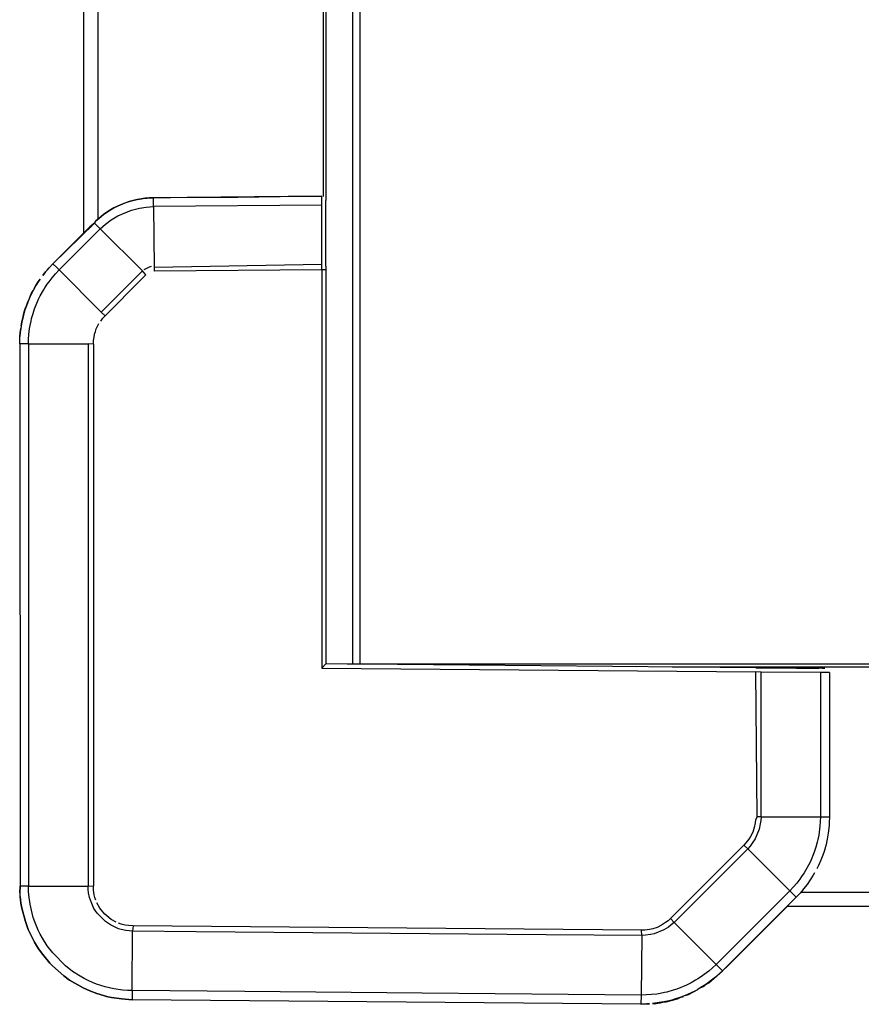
# Model space of a CAD drawing. Header units: millimetres. Extents: x -717 to 723, y -293 to 322.
# Tile 1 of 14: x -645 to -586, y -293 to -223. Entities that reach past the tile are written whole.
import ezdxf

# ---------------------------------------------------------------- set-up
doc = ezdxf.new("R2010")
doc.units = ezdxf.units.MM

# ---------------------------------------------------------------- blocks, each defined once
blk = doc.blocks.new('Rahmen_kurz__4', base_point=(-623.644, -268.587))
at = {"color": 1, "linetype": 'Continuous'}
blk.add_line((-621.744, -268.587), (-621.744, 29.757), dxfattribs=at)
at = {"color": 7, "linetype": 'Continuous'}
blk.add_line((-621.244, -268.587), (-621.244, 29.758), dxfattribs=at)
blk = doc.blocks.new('Diffusor-S120-kpl___9', base_point=(-623.644, -268.587))
blk.add_blockref('Rahmen_kurz__4', (-623.644, -268.587))
blk = doc.blocks.new('Gehäuserahmen-lang__16', base_point=(-622.16, -285.688))
at = {"color": 7, "linetype": 'Continuous'}
for p, q in [((663.872, -268.587), (-622.16, -268.587)), ((632.866, -285.688), (-591.154, -285.688)), ((632.866, -285.688), (-591.154, -285.688))]:
    blk.add_line(p, q, dxfattribs=at)
at = {"color": 1, "linetype": 'Continuous'}
for p, q in [((582.356, -268.787), (-599.241, -268.787)), ((631.884, -284.687), (-590.172, -284.687)), ((632.866, -285.688), (-591.154, -285.688))]:
    blk.add_line(p, q, dxfattribs=at)
blk = doc.blocks.new('Gehäuserahmen_seitlich__26', base_point=(-640.744, -238.177))
at = {"color": 7, "linetype": 'Continuous'}
for p, q in [((-640.744, -2.618), (-640.744, -238.177)), ((-623.644, -4.964), (-623.644, -235.872))]:
    blk.add_line(p, q, dxfattribs=at)
at = {"color": 1, "linetype": 'Continuous'}
for p, q in [((-639.744, -3.52), (-639.744, -237.193)), ((-623.844, -5.247), (-623.844, -235.591))]:
    blk.add_line(p, q, dxfattribs=at)
blk = doc.blocks.new('Seitenteil-rechts__29', base_point=(-650.344, -292.586))
at = {"color": 7, "linetype": 'Continuous'}
for p, q in [((-638.135, -236.168), (-638.601, -236.393)), ((-638.341, -236.261), (-638.135, -236.168)), ((-637.53, -235.944), (-638.135, -236.168)), ((-638.135, -236.168), (-637.806, -236.037)), ((-637.806, -236.037), (-637.53, -235.944)), ((-636.967, -235.8), (-637.53, -235.944)), ((-637.53, -235.944), (-637.26, -235.867)), ((-637.26, -235.867), (-636.967, -235.8)), ((-636.967, -235.8), (-636.801, -235.768)), ((-636.801, -235.768), (-636.967, -235.8)), ((-636.801, -235.768), (-636.388, -235.71)), ((-636.388, -235.71), (-636.801, -235.768)), ((-636.388, -235.71), (-636.251, -235.697)), ((-636.251, -235.697), (-636.388, -235.71)), ((-636.251, -235.697), (-636.104, -235.687)), ((-636.104, -235.687), (-636.251, -235.697)), ((-636.104, -235.687), (-635.811, -235.677)), ((-635.811, -235.677), (-636.104, -235.687)), ((-623.947, -235.573), (-635.811, -235.677)), ((-635.811, -235.677), (-634.621, -235.667)), ((-634.621, -235.667), (-629.861, -235.625)), ((-629.861, -235.625), (-626.886, -235.599)), ((-626.886, -235.599), (-623.947, -235.573)), ((-623.644, -236.322), (-623.644, -235.872)), ((-639.675, -237.131), (-639.342, -236.864)), ((-639.342, -236.864), (-639.675, -237.131)), ((-639.342, -236.864), (-639.099, -236.692)), ((-639.099, -236.692), (-639.342, -236.864)), ((-639.099, -236.692), (-638.845, -236.531)), ((-638.845, -236.531), (-639.099, -236.692)), ((-638.845, -236.531), (-638.601, -236.393)), ((-638.601, -236.393), (-638.845, -236.531)), ((-638.601, -236.393), (-638.341, -236.261)), ((-623.644, -240.504), (-623.644, -236.322)), ((-642.901, -240.334), (-639.963, -237.472)), ((-639.963, -237.472), (-640.292, -237.725)), ((-639.963, -237.472), (-639.878, -237.315)), ((-639.878, -237.315), (-639.963, -237.472)), ((-639.878, -237.315), (-639.675, -237.131)), ((-639.675, -237.131), (-639.878, -237.315)), ((-640.292, -237.725), (-642.318, -239.751)), ((-643.167, -240.614), (-642.901, -240.334)), ((-642.901, -240.334), (-643.167, -240.614)), ((-642.318, -239.751), (-642.901, -240.334)), ((-643.615, -241.152), (-643.426, -240.913)), ((-643.426, -240.913), (-643.615, -241.152)), ((-643.167, -240.614), (-643.426, -240.913)), ((-643.314, -240.78), (-643.167, -240.614)), ((-623.644, -240.504), (-623.644, -240.764)), ((-623.644, -240.764), (-623.644, -268.574)), ((-644.106, -241.878), (-643.939, -241.611)), ((-643.939, -241.611), (-644.106, -241.878)), ((-643.939, -241.611), (-643.81, -241.421)), ((-643.81, -241.421), (-643.939, -241.611)), ((-644.299, -242.219), (-644.475, -242.569)), ((-644.475, -242.569), (-644.402, -242.418)), ((-644.402, -242.418), (-644.299, -242.219)), ((-644.106, -241.878), (-644.299, -242.219)), ((-644.228, -242.089), (-644.106, -241.878)), ((-644.635, -242.928), (-644.776, -243.294)), ((-644.776, -243.294), (-644.704, -243.102)), ((-644.704, -243.102), (-644.635, -242.928)), ((-644.475, -242.569), (-644.635, -242.928)), ((-644.561, -242.756), (-644.475, -242.569)), ((-644.899, -243.666), (-645.034, -244.169)), ((-645.034, -244.169), (-644.941, -243.809)), ((-644.941, -243.809), (-644.899, -243.666)), ((-644.776, -243.294), (-644.899, -243.666)), ((-644.899, -243.666), (-644.831, -243.454)), ((-644.831, -243.454), (-644.776, -243.294)), ((-645.09, -244.427), (-645.17, -244.905)), ((-645.142, -244.72), (-645.09, -244.427)), ((-645.09, -244.427), (-645.034, -244.169)), ((-645.034, -244.169), (-645.09, -244.427)), ((-645.225, -245.467), (-645.203, -245.181)), ((-645.203, -245.181), (-645.225, -245.467)), ((-645.203, -245.181), (-645.17, -244.905)), ((-645.17, -244.905), (-645.203, -245.181)), ((-645.244, -245.991), (-645.236, -245.636)), ((-645.236, -245.636), (-645.225, -245.467)), ((-645.236, -245.636), (-645.225, -245.467)), ((-645.244, -245.991), (-645.202, -284.248)), ((-623.947, -268.871), (-623.644, -268.574)), ((-593.332, -268.838), (-623.644, -268.574)), ((-593.332, -268.838), (-593.07, -268.841)), ((-593.332, -268.838), (-593.07, -268.841)), ((-588.897, -268.879), (-593.07, -268.841)), ((-593.07, -268.841), (-592.069, -268.85)), ((-592.069, -268.85), (-591.535, -268.855)), ((-591.535, -268.855), (-590.475, -268.864)), ((-590.475, -268.864), (-589.948, -268.869)), ((-589.948, -268.869), (-589.421, -268.874)), ((-589.421, -268.874), (-588.897, -268.879)), ((-588.461, -268.883), (-588.897, -268.879)), ((-588.644, -268.881), (-588.897, -268.879)), ((-588.461, -268.883), (-588.644, -268.881)), ((-588.144, -269.184), (-588.144, -279.364)), ((-588.164, -279.938), (-588.182, -280.148)), ((-588.154, -279.757), (-588.164, -279.938)), ((-588.144, -279.364), (-588.154, -279.757)), ((-588.144, -279.364), (-588.154, -279.757)), ((-588.226, -280.507), (-588.297, -280.923)), ((-588.182, -280.148), (-588.226, -280.507)), ((-588.348, -281.161), (-588.383, -281.306)), ((-588.297, -280.923), (-588.348, -281.161)), ((-588.611, -282.058), (-588.753, -282.426)), ((-588.524, -281.802), (-588.611, -282.058)), ((-588.753, -282.426), (-588.913, -282.786)), ((-588.913, -282.786), (-589.032, -283.028)), ((-589.719, -284.131), (-589.96, -284.44)), ((-589.493, -283.811), (-589.719, -284.131)), ((-589.283, -283.479), (-589.493, -283.811)), ((-645.202, -284.248), (-645.231, -284.712)), ((-645.231, -284.712), (-645.202, -284.248)), ((-645.21, -284.985), (-645.202, -284.248)), ((-590.216, -284.737), (-590.487, -285.021)), ((-590.074, -284.575), (-590.216, -284.737)), ((-589.96, -284.44), (-590.074, -284.575)), ((-645.21, -284.985), (-645.155, -285.441)), ((-645.155, -285.441), (-645.091, -285.806)), ((-590.487, -285.021), (-591.931, -286.465)), ((-645.091, -285.806), (-644.846, -286.739)), ((-591.096, -285.656), (-595.34, -289.9)), ((-644.846, -286.739), (-644.639, -287.3)), ((-644.639, -287.3), (-644.202, -288.196)), ((-644.202, -288.196), (-643.909, -288.673)), ((-643.909, -288.673), (-643.618, -289.082)), ((-643.618, -289.082), (-643.109, -289.689)), ((-643.109, -289.689), (-642.924, -289.882)), ((-642.924, -289.882), (-642.13, -290.582)), ((-596.271, -290.748), (-595.685, -290.218)), ((-595.34, -289.9), (-595.685, -290.218)), ((-642.13, -290.582), (-641.724, -290.876)), ((-641.724, -290.876), (-640.78, -291.424)), ((-596.85, -291.181), (-596.639, -291.06)), ((-596.639, -291.06), (-596.271, -290.748)), ((-640.78, -291.424), (-640.296, -291.643)), ((-640.296, -291.643), (-639.797, -291.83)), ((-598.081, -291.894), (-597.413, -291.53)), ((-597.248, -291.434), (-596.982, -291.296)), ((-596.982, -291.296), (-596.85, -291.181)), ((-639.797, -291.83), (-639.023, -292.048)), ((-639.023, -292.048), (-638.772, -292.101)), ((-638.772, -292.101), (-638.047, -292.208)), ((-638.047, -292.208), (-637.314, -292.275)), ((-601.436, -292.586), (-637.314, -292.275)), ((-600.064, -292.487), (-599.828, -292.416)), ((-599.828, -292.416), (-599.656, -292.41)), ((-599.656, -292.41), (-598.856, -292.193)), ((-598.856, -292.193), (-598.622, -292.084)), ((-598.622, -292.084), (-598.465, -292.054)), ((-598.31, -291.964), (-598.081, -291.894)), ((-601.436, -292.586), (-600.821, -292.544)), ((-600.617, -292.528), (-600.477, -292.542)), ((-600.477, -292.542), (-600.231, -292.512)), ((-600.231, -292.512), (-600.064, -292.487))]:
    blk.add_line(p, q, dxfattribs=at)
at = {"color": 1, "linetype": 'Continuous'}
for p, q in [((-635.807, -236.102), (-635.811, -235.677)), ((-635.806, -236.304), (-635.807, -236.102)), ((-623.947, -236.201), (-635.806, -236.304)), ((-623.947, -236.201), (-623.947, -235.573)), ((-623.947, -240.392), (-623.947, -236.201)), ((-638.33, -236.956), (-637.351, -236.544)), ((-637.351, -236.544), (-636.802, -236.405)), ((-636.802, -236.405), (-636.334, -236.335)), ((-636.334, -236.335), (-635.806, -236.304)), ((-635.806, -236.304), (-635.769, -240.586)), ((-639.561, -237.874), (-639.963, -237.472)), ((-639.561, -237.874), (-639.192, -237.539)), ((-639.192, -237.539), (-638.796, -237.241)), ((-638.796, -237.241), (-638.33, -236.956)), ((-640.577, -238.891), (-639.561, -237.874)), ((-639.561, -237.874), (-636.594, -240.844)), ((-642.461, -240.774), (-640.577, -238.891)), ((-642.636, -240.598), (-642.901, -240.334)), ((-642.95, -241.315), (-642.716, -241.043)), ((-642.716, -241.043), (-642.461, -240.774)), ((-642.461, -240.774), (-642.636, -240.598)), ((-642.461, -240.774), (-639.495, -243.747)), ((-637.612, -241.861), (-636.594, -240.844)), ((-636.341, -241.115), (-636.594, -240.844)), ((-636.455, -240.729), (-636.088, -240.544)), ((-636.088, -240.544), (-635.952, -240.515)), ((-623.947, -240.392), (-635.769, -240.586)), ((-635.769, -240.586), (-635.754, -240.867)), ((-623.947, -240.763), (-635.754, -240.867)), ((-623.947, -240.763), (-623.947, -240.392)), ((-623.947, -240.763), (-623.947, -268.871)), ((-623.644, -240.764), (-623.947, -240.763)), ((-643.296, -241.772), (-643.172, -241.598)), ((-643.172, -241.598), (-642.95, -241.315)), ((-639.224, -244.001), (-636.627, -241.4)), ((-636.627, -241.4), (-636.341, -241.115)), ((-643.792, -242.592), (-643.573, -242.199)), ((-643.573, -242.199), (-643.473, -242.038)), ((-643.473, -242.038), (-643.296, -241.772)), ((-639.495, -243.747), (-637.612, -241.861)), ((-644.191, -243.506), (-643.914, -242.837)), ((-643.914, -242.837), (-643.792, -242.592)), ((-644.401, -244.199), (-644.305, -243.85)), ((-644.305, -243.85), (-644.191, -243.506)), ((-639.495, -243.747), (-639.224, -244.001)), ((-644.508, -244.697), (-644.445, -244.383)), ((-644.445, -244.383), (-644.401, -244.199)), ((-639.531, -244.374), (-639.383, -244.183)), ((-639.383, -244.183), (-639.224, -244.001)), ((-644.592, -245.325), (-644.542, -244.907)), ((-644.542, -244.907), (-644.508, -244.697)), ((-639.962, -245.302), (-639.907, -245.102)), ((-639.907, -245.102), (-639.84, -244.916)), ((-639.84, -244.916), (-639.756, -244.737)), ((-639.756, -244.737), (-639.654, -244.557)), ((-644.622, -245.99), (-644.615, -245.653)), ((-644.615, -245.653), (-644.592, -245.325)), ((-640.048, -246.005), (-640.032, -245.756)), ((-640.032, -245.756), (-640.003, -245.518)), ((-640.003, -245.518), (-639.962, -245.302)), ((-644.622, -245.99), (-645.244, -245.991)), ((-644.622, -245.99), (-640.419, -245.988)), ((-644.622, -245.99), (-644.622, -284.247)), ((-640.419, -245.988), (-640.42, -284.245)), ((-640.048, -246.005), (-640.419, -245.988)), ((-640.048, -246.005), (-640.05, -284.218)), ((-623.947, -268.871), (-593.337, -269.138)), ((-592.964, -269.14), (-593.337, -269.138)), ((-593.245, -279.348), (-593.337, -269.138)), ((-592.966, -279.36), (-592.964, -269.14)), ((-588.78, -269.179), (-592.964, -269.14)), ((-588.78, -269.179), (-588.779, -279.362)), ((-588.416, -269.181), (-588.78, -269.179)), ((-588.144, -269.184), (-588.416, -269.181)), ((-593.38, -279.792), (-593.445, -280.119)), ((-593.354, -279.57), (-593.38, -279.792)), ((-593.245, -279.348), (-593.354, -279.57)), ((-592.966, -279.36), (-593.245, -279.348)), ((-593.015, -279.863), (-593.09, -280.23)), ((-592.984, -279.611), (-593.015, -279.863)), ((-592.966, -279.36), (-592.984, -279.611)), ((-592.966, -279.36), (-588.779, -279.362)), ((-588.787, -279.698), (-588.809, -280.025)), ((-588.779, -279.362), (-588.787, -279.698)), ((-588.779, -279.362), (-588.414, -279.362)), ((-588.414, -279.362), (-588.144, -279.364)), ((-588.164, -279.938), (-588.182, -280.148)), ((-588.154, -279.757), (-588.164, -279.938)), ((-593.552, -280.436), (-593.702, -280.736)), ((-593.445, -280.119), (-593.552, -280.436)), ((-593.09, -280.23), (-593.372, -280.909)), ((-588.894, -280.654), (-588.957, -280.967)), ((-588.859, -280.444), (-588.894, -280.654)), ((-588.809, -280.025), (-588.859, -280.444)), ((-588.226, -280.507), (-588.297, -280.923)), ((-588.182, -280.148), (-588.226, -280.507)), ((-594.688, -281.873), (-594.175, -281.356)), ((-594.026, -281.188), (-594.175, -281.356)), ((-594.175, -281.356), (-593.901, -281.611)), ((-593.822, -280.923), (-594.026, -281.188)), ((-593.702, -280.736), (-593.822, -280.923)), ((-593.579, -281.222), (-593.736, -281.421)), ((-593.372, -280.909), (-593.579, -281.222)), ((-589, -281.152), (-589.097, -281.5)), ((-588.957, -280.967), (-589, -281.152)), ((-588.383, -281.306), (-588.429, -281.48)), ((-588.297, -280.923), (-588.383, -281.306)), ((-599.354, -286.535), (-594.688, -281.873)), ((-599.1, -286.809), (-593.901, -281.611)), ((-593.736, -281.421), (-593.901, -281.611)), ((-593.901, -281.611), (-590.935, -284.571)), ((-589.21, -281.844), (-589.487, -282.513)), ((-589.097, -281.5), (-589.21, -281.844)), ((-588.611, -282.058), (-588.753, -282.426)), ((-588.524, -281.802), (-588.611, -282.058)), ((-588.429, -281.48), (-588.524, -281.802)), ((-589.487, -282.513), (-589.609, -282.758)), ((-588.753, -282.426), (-588.913, -282.786)), ((-589.928, -283.313), (-590.105, -283.579)), ((-589.829, -283.151), (-589.928, -283.313)), ((-589.609, -282.758), (-589.829, -283.151)), ((-589.19, -283.318), (-589.283, -283.479)), ((-588.913, -282.786), (-589.032, -283.028)), ((-590.451, -284.035), (-590.685, -284.307)), ((-590.229, -283.752), (-590.451, -284.035)), ((-590.105, -283.579), (-590.229, -283.752)), ((-589.719, -284.131), (-589.96, -284.44)), ((-589.493, -283.811), (-589.719, -284.131)), ((-589.283, -283.479), (-589.493, -283.811)), ((-644.622, -284.247), (-645.202, -284.248)), ((-644.622, -284.247), (-640.42, -284.245)), ((-644.615, -284.573), (-644.622, -284.247)), ((-644.593, -284.897), (-644.615, -284.573)), ((-640.42, -284.245), (-640.05, -284.218)), ((-640.405, -284.481), (-640.42, -284.245)), ((-640.382, -284.715), (-640.405, -284.481)), ((-640.319, -285.045), (-640.382, -284.715)), ((-640.03, -284.539), (-640.05, -284.218)), ((-639.983, -284.855), (-640.03, -284.539)), ((-596.134, -289.769), (-590.935, -284.571)), ((-590.685, -284.307), (-590.935, -284.571)), ((-590.935, -284.571), (-590.487, -285.021)), ((-590.216, -284.737), (-590.487, -285.021)), ((-590.074, -284.575), (-590.216, -284.737)), ((-589.96, -284.44), (-590.074, -284.575)), ((-645.155, -285.441), (-645.21, -284.985)), ((-645.091, -285.806), (-645.155, -285.441)), ((-644.509, -285.532), (-644.593, -284.897)), ((-644.372, -286.15), (-644.509, -285.532)), ((-640.261, -285.243), (-640.319, -285.045)), ((-640.005, -285.817), (-640.261, -285.243)), ((-639.935, -285.048), (-639.983, -284.855)), ((-639.871, -285.236), (-639.935, -285.048)), ((-639.587, -285.794), (-639.796, -285.418)), ((-595.685, -290.218), (-590.487, -285.021)), ((-644.846, -286.739), (-645.091, -285.806)), ((-644.283, -286.457), (-644.372, -286.15)), ((-639.775, -286.167), (-640.005, -285.817)), ((-639.194, -286.754), (-639.775, -286.167)), ((-639.376, -286.073), (-639.587, -285.794)), ((-639.241, -286.219), (-639.376, -286.073)), ((-639.096, -286.355), (-639.241, -286.219)), ((-591.931, -286.465), (-591.096, -285.656)), ((-644.639, -287.3), (-644.846, -286.739)), ((-644.181, -286.76), (-644.283, -286.457)), ((-643.937, -287.351), (-644.181, -286.76)), ((-638.846, -286.989), (-639.194, -286.754)), ((-638.786, -286.592), (-639.096, -286.355)), ((-638.446, -286.783), (-638.786, -286.592)), ((-638.078, -286.926), (-638.265, -286.861)), ((-637.807, -286.993), (-638.078, -286.926)), ((-599.701, -286.824), (-599.982, -287.009)), ((-599.525, -286.685), (-599.701, -286.824)), ((-599.354, -286.535), (-599.525, -286.685)), ((-599.1, -286.809), (-599.354, -286.535)), ((-599.1, -286.809), (-599.293, -286.976)), ((-599.1, -286.809), (-596.134, -289.769)), ((-644.202, -288.196), (-644.639, -287.3)), ((-643.796, -287.638), (-643.937, -287.351)), ((-638.275, -287.252), (-638.846, -286.989)), ((-638.078, -287.312), (-638.275, -287.252)), ((-637.749, -287.378), (-638.078, -287.312)), ((-637.57, -287.027), (-637.807, -286.993)), ((-637.515, -287.405), (-637.749, -287.378)), ((-637.249, -287.05), (-637.57, -287.027)), ((-637.279, -287.422), (-637.515, -287.405)), ((-637.309, -291.618), (-637.279, -287.422)), ((-637.249, -287.05), (-637.279, -287.422)), ((-632.796, -287.463), (-637.279, -287.422)), ((-601.39, -287.361), (-637.249, -287.05)), ((-608.113, -287.678), (-632.796, -287.463)), ((-601.162, -287.35), (-601.39, -287.361)), ((-601.377, -287.734), (-601.39, -287.361)), ((-600.826, -287.309), (-601.162, -287.35)), ((-600.606, -287.263), (-600.826, -287.309)), ((-600.495, -287.618), (-600.75, -287.672)), ((-600.285, -287.159), (-600.606, -287.263)), ((-599.813, -287.34), (-600.495, -287.618)), ((-599.982, -287.009), (-600.285, -287.159)), ((-599.496, -287.134), (-599.813, -287.34)), ((-599.293, -286.976), (-599.496, -287.134)), ((-643.909, -288.673), (-644.202, -288.196)), ((-643.643, -287.919), (-643.796, -287.638)), ((-643.301, -288.458), (-643.643, -287.919)), ((-601.377, -287.734), (-608.113, -287.678)), ((-601.377, -287.734), (-601.407, -291.931)), ((-601.122, -287.719), (-601.377, -287.734)), ((-600.75, -287.672), (-601.122, -287.719)), ((-643.618, -289.082), (-643.909, -288.673)), ((-642.914, -288.965), (-643.301, -288.458)), ((-642.017, -289.87), (-642.914, -288.965)), ((-643.109, -289.689), (-643.618, -289.082)), ((-642.924, -289.882), (-643.109, -289.689)), ((-642.13, -290.582), (-642.924, -289.882)), ((-641.513, -290.261), (-642.017, -289.87)), ((-640.977, -290.607), (-641.513, -290.261)), ((-596.651, -290.24), (-596.968, -290.488)), ((-596.391, -290.015), (-596.651, -290.24)), ((-596.134, -289.769), (-596.391, -290.015)), ((-596.134, -289.769), (-595.955, -289.948)), ((-595.685, -290.218), (-595.968, -290.487)), ((-595.955, -289.948), (-595.685, -290.218)), ((-641.724, -290.876), (-642.13, -290.582)), ((-640.78, -291.424), (-641.724, -290.876)), ((-640.698, -290.763), (-640.977, -290.607)), ((-640.412, -290.906), (-640.698, -290.763)), ((-640.111, -291.041), (-640.412, -290.906)), ((-639.823, -291.155), (-640.111, -291.041)), ((-597.894, -291.071), (-598.222, -291.235)), ((-597.575, -290.892), (-597.894, -291.071)), ((-597.424, -290.799), (-597.575, -290.892)), ((-597.157, -290.623), (-597.424, -290.799)), ((-596.968, -290.488), (-597.157, -290.623)), ((-596.271, -290.748), (-596.85, -291.181)), ((-596.114, -290.616), (-596.271, -290.748)), ((-595.968, -290.487), (-596.114, -290.616)), ((-640.296, -291.643), (-640.78, -291.424)), ((-639.797, -291.83), (-640.296, -291.643)), ((-639.521, -291.26), (-639.823, -291.155)), ((-639.215, -291.352), (-639.521, -291.26)), ((-638.598, -291.494), (-639.215, -291.352)), ((-637.963, -291.584), (-638.598, -291.494)), ((-637.64, -291.608), (-637.963, -291.584)), ((-637.309, -291.618), (-637.64, -291.608)), ((-637.309, -291.618), (-637.314, -292.275)), ((-629.361, -291.687), (-637.309, -291.618)), ((-616.862, -291.796), (-629.361, -291.687)), ((-599.774, -291.761), (-600.087, -291.822)), ((-599.601, -291.721), (-599.774, -291.761)), ((-599.155, -291.597), (-599.601, -291.721)), ((-598.899, -291.512), (-599.155, -291.597)), ((-598.222, -291.235), (-598.899, -291.512)), ((-597.593, -291.628), (-597.947, -291.805)), ((-597.413, -291.53), (-597.593, -291.628)), ((-597.248, -291.434), (-597.413, -291.53)), ((-596.85, -291.181), (-597.248, -291.434)), ((-639.023, -292.048), (-639.797, -291.83)), ((-638.772, -292.101), (-639.023, -292.048)), ((-638.047, -292.208), (-638.772, -292.101)), ((-637.314, -292.275), (-638.047, -292.208)), ((-601.436, -292.586), (-637.314, -292.275)), ((-601.407, -291.931), (-616.862, -291.796)), ((-601.407, -291.931), (-601.436, -292.586)), ((-601.041, -291.925), (-601.407, -291.931)), ((-600.679, -291.901), (-601.041, -291.925)), ((-600.317, -291.859), (-600.679, -291.901)), ((-599.828, -292.416), (-600.617, -292.528)), ((-600.087, -291.822), (-600.317, -291.859)), ((-599.44, -292.332), (-599.828, -292.416)), ((-599.254, -292.284), (-599.44, -292.332)), ((-599.058, -292.228), (-599.254, -292.284)), ((-598.622, -292.084), (-599.058, -292.228)), ((-598.31, -291.964), (-598.622, -292.084)), ((-597.947, -291.805), (-598.31, -291.964)), ((-601.016, -292.554), (-601.436, -292.586)), ((-600.821, -292.544), (-601.016, -292.554))]:
    blk.add_line(p, q, dxfattribs=at)
blk = doc.blocks.new('Seitenteil-rechts-kpl__1__30', base_point=(-650.344, -292.586))
for name, p in [('Seitenteil-rechts__29', (-650.344, -292.586)), ('Gehäuserahmen_seitlich__26', (-640.744, -238.177))]:
    blk.add_blockref(name, p)
blk = doc.blocks.new('Gehaeuse-kpl_-S120__37', base_point=(-650.344, -292.589))
for name, p in [('Seitenteil-rechts-kpl__1__30', (-650.344, -292.586)), ('Gehäuserahmen-lang__16', (-622.16, -285.688))]:
    blk.add_blockref(name, p)
blk = doc.blocks.new('S120_1__96', base_point=(-716.962, -292.589))
for name, p in [('Gehaeuse-kpl_-S120__37', (-650.344, -292.589)), ('Diffusor-S120-kpl___9', (-623.644, -268.587))]:
    blk.add_blockref(name, p)
blk = doc.blocks.new('Vordans2', base_point=(0, 0))
blk.add_blockref('S120_1__96', (-716.962, -292.589))

msp = doc.modelspace()

# ---------------------------------------------------------------- block references
msp.add_blockref('Vordans2', (0, 0))

doc.saveas('drawing.dxf')
